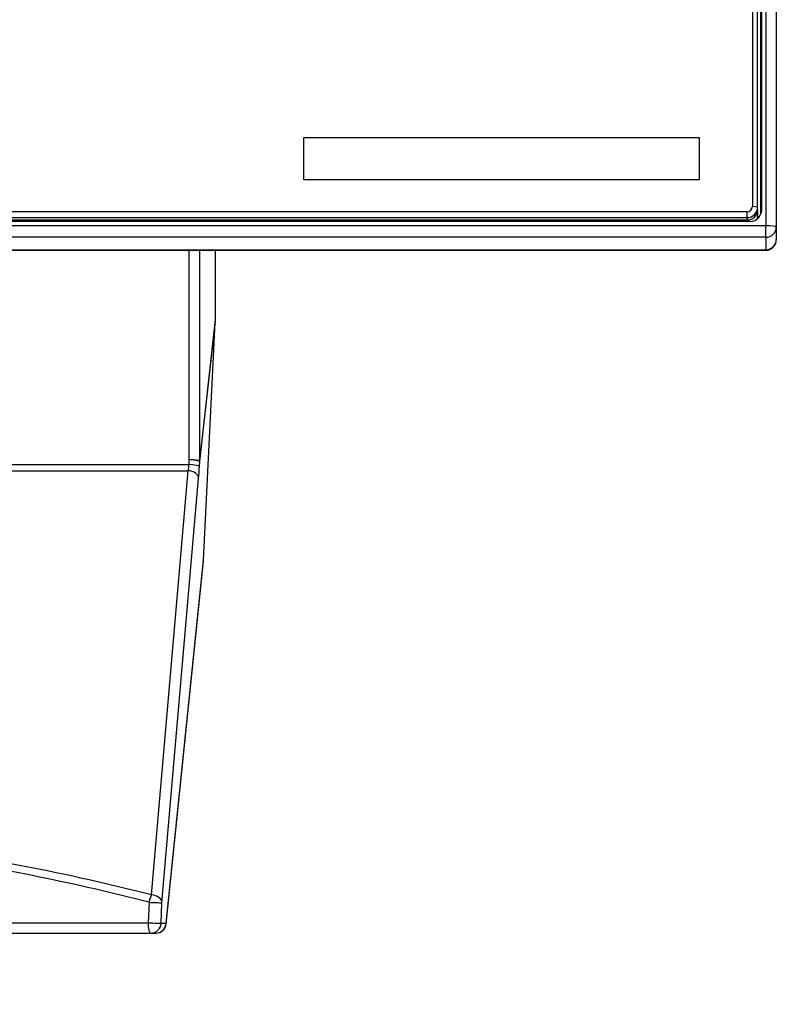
# Model space of a CAD drawing. Header units: millimetres. Extents: x 0 to 200, y 0 to 287.
# Tile 55 of 67: x 80 to 87, y 218 to 227. Entities that reach past the tile are written whole.
import ezdxf
from ezdxf.enums import TextEntityAlignment as Align

# ---------------------------------------------------------------- set-up
doc = ezdxf.new("R2010")
doc.units = ezdxf.units.MM
doc.layers.add('148.256_BW4C_CTM', color=7, linetype='Continuous')
doc.layers.add('Standard', color=7, linetype='Continuous')
doc.styles.add('SEACAD_Arial', font='arial.ttf')
doc.dimstyles.new('ISO_(mm)', dxfattribs={"dimtxt": 3, "dimasz": 3, "dimexe": 1.5, "dimexo": 0, "dimgap": 0.75, "dimtad": 1, "dimdec": 0, "dimlfac": 10, "dimtxsty": 'SEACAD_Arial', "dimblk1": '_SE_FILLED', "dimblk2": '_SE_FILLED', "dimsah": 1, "dimcen": 1.5, "dimadec": 0, "dimazin": 0, "dimtfac": 0.5, "dimtmove": 0, "dimatfit": 3, "dimfxl": 1, "dimarcsym": 0})

# ---------------------------------------------------------------- blocks, each defined once
blk = doc.blocks.new('SE')
at = {"layer": '148.256_BW4C_CTM', "color": 7, "linetype": 'Continuous'}
for p, q in [((86.868, 241.3374), (86.868, 225.1444)), ((86.968, 241.3252), (86.968, 225.1322)), ((86.738, 241.1491), (86.738, 225.3279)), ((86.788, 225.3218), (86.788, 241.143)), ((86.8178, 225.2527), (86.8178, 241.1179)), ((86.8259, 241.174), (86.8259, 225.2933)), ((82.428, 225.9929), (86.228, 225.9929)), ((82.428, 225.9929), (86.228, 225.9929)), ((82.428, 225.586), (82.428, 225.9929)), ((86.228, 225.9929), (86.228, 225.586)), ((86.228, 225.586), (82.428, 225.586)), ((86.788, 225.3218), (86.738, 225.3279)), ((86.788, 225.2974), (86.788, 225.3218)), ((86.8259, 225.2933), (86.8216, 225.2634)), ((86.688, 225.2783), (64.748, 225.2783)), ((64.748, 225.2226), (86.688, 225.2226)), ((86.688, 225.1982), (64.748, 225.1982)), ((86.688, 225.2226), (86.688, 225.2783)), ((86.688, 225.2226), (86.688, 225.1982)), ((86.7878, 225.2915), (86.7878, 225.2335)), ((86.868, 225.1444), (64.568, 225.1444)), ((86.718, 225.1862), (64.718, 225.1862)), ((86.868, 225.0329), (86.868, 225.1444)), ((86.968, 225.1322), (86.968, 225.0128)), ((86.868, 225.0329), (64.568, 225.0329)), ((86.868, 225.0329), (86.868, 224.9135)), ((86.968, 225.0128), (86.968, 225.0089)), ((64.568, 224.9135), (86.868, 224.9135)), ((64.568, 224.9089), (86.868, 224.9089)), ((81.3255, 222.8941), (81.3255, 224.9089)), ((81.4252, 224.9089), (81.4252, 222.8829)), ((81.5734, 224.9089), (81.5734, 224.2237)), ((86.868, 224.9135), (86.868, 224.9089)), ((81.5734, 224.2237), (81.4252, 222.8829)), ((81.4253, 222.8776), (81.5732, 224.2156)), ((81.4623, 221.9315), (81.5732, 224.2156)), ((78.816, 222.8482), (81.3232, 222.8482)), ((81.3232, 222.8482), (81.3255, 222.8941)), ((81.4231, 222.8317), (81.4253, 222.8776)), ((78.816, 222.7897), (81.3157, 222.7897)), ((80.9631, 218.7132), (81.3157, 222.7897)), ((81.0629, 218.6382), (81.4155, 222.7147)), ((81.1033, 218.436), (81.4616, 221.9216)), ((81.1037, 218.4419), (81.4623, 221.9315)), ((80.9383, 218.6425), (80.9299, 218.4462)), ((81.0545, 218.4419), (81.0629, 218.6382)), ((78.8224, 218.4462), (80.9299, 218.4462)), ((81.0545, 218.4419), (81.1037, 218.4419)), ((70.4813, 218.3462), (80.9547, 218.3462)), ((80.9547, 218.3462), (81.0038, 218.3462))]:
    blk.add_line(p, q, dxfattribs=at)
for centre, radius, start, end in [((86.868, 225.0089), 0.1, 270, 0), ((80.4913, 222.9255), 0.8356, 350.64373, 354.69072), ((75.718, 198.2755), 21.1, 75.60631, 81.5571), ((75.7156, 198.3885), 20.9166, 75.54093, 81.45816), ((81.0038, 218.4462), 0.1, 270, 354.13203)]:
    blk.add_arc(centre, radius, start, end, dxfattribs=at)
for centre, major_axis, ratio, start_param, end_param in [((86.688, 225.3279), (0.05, 0), 0.992546, 4.712389, 6.283185), ((86.688, 225.3218), (-0.1, 0), 0.992546, 1.570796, 3.141593), ((86.688, 225.2974), (0.1, 0), 0.992546, 4.712389, 6.283185), ((86.718, 225.2933), (0.1079, 0), 0.992546, 4.712389, 6.283185), ((86.648, 225.2852), (0.1, 0), 0.992546, 4.776959, 5.220744), ((86.718, 225.2335), (-0.0698, 0), 0.992546, 2.758812, 3.141593), ((86.7878, 225.2372), (0.03, 0), 0.121869, 4.712389, 5.457533), ((86.868, 225.1322), (0.1, 0), 0.121869, 0, 1.570796), ((86.868, 225.1322), (0.1, 0), 0.992546, 4.712389, 6.283185), ((86.868, 225.0128), (0.1, 0), 0.992546, 4.712389, 6.283185), ((81.4731, 224.2173), (0.0124, 0.1287), 0.773447, 4.773755, 4.836264), ((81.3232, 222.836), (-0.0999, 0.0049), 0.121728, 3.185098, 4.7183), ((81.3255, 222.882), (-0.1, 0), 0.121869, 3.219137, 4.712389), ((81.3255, 222.882), (-0.0999, 0.0049), 0.121728, 3.185098, 4.7183), ((81.3255, 222.882), (0.0994, -0.011), 0.839805, 0.079599, 0.142108), ((81.3157, 222.719), (-0.0996, 0.0086), 0.705788, 3.202566, 4.773362), ((81.4155, 222.8561), (-0.0087, -0.2), 0.043168, 0.787269, 1.450494), ((80.9631, 218.6425), (0.0249, 0.0969), 0.241241, 0.816315, 1.632629), ((80.9631, 218.6425), (0.0996, -0.0086), 0.705788, 0.060973, 1.631769), ((80.9631, 218.6425), (-0.0999, 0.0043), 0.010967, 1.319814, 3.098409), ((80.9547, 218.4462), (0, 0.1), 0.248185, 1.570796, 3.141593), ((80.9547, 218.4462), (0.0999, -0.0043), 0.010948, 4.461817, 6.240001), ((80.9547, 218.4462), (0, -0.1), 0.999066, 0, 1.527615), ((81.0038, 218.4462), (0, 0.1), 0.999066, 3.141593, 4.669208), ((81.0038, 218.4462), (-0.0995, 0.0102), 0.807545, 3.141593, 3.214848)]:
    blk.add_ellipse(centre, major_axis=major_axis, ratio=ratio, start_param=start_param, end_param=end_param, dxfattribs=at)
blk = doc.blocks.new('DMBLK4')
at = {"layer": 'Standard', "linetype": 'Continuous'}
for points in [[(109.4608, 252.5763), (108.9608, 255.5763), (108.4608, 252.5763)], [(109.4608, 194.0122), (108.4608, 194.0122), (108.9608, 191.0122)]]:
    blk.add_hatch(color=7, dxfattribs=at).paths.add_polyline_path(points)
at = {"layer": 'Standard', "color": 7, "linetype": 'Continuous'}
for p, q in [((75.903, 255.5763), (110.4608, 255.5763)), ((108.9608, 255.5763), (108.9608, 191.0122)), ((39.288, 191.0122), (110.4608, 191.0122))]:
    blk.add_line(p, q, dxfattribs=at)
at = {"layer": 'Standard', "color": 7, "linetype": 'Continuous', "style": 'SEACAD_Arial'}
blk.add_text('646', height=3, rotation=90, dxfattribs=at).set_placement((105.2108, 219.7725), align=Align.TOP_LEFT)
blk = doc.blocks.new('_SE_FILLED')
at = {"color": 0}
blk.add_line((0, 0), (-1, 0), dxfattribs=at)
blk.add_solid([(0, 0), (-1, -0.1665), (-1, 0.1665), (0, 0)], dxfattribs=at)

msp = doc.modelspace()

# ---------------------------------------------------------------- block references
at = {"layer": 'Standard'}
msp.add_blockref('SE', (0, 0), dxfattribs=at)

# ---------------------------------------------------------------- dimensions: what is measured, and where the dimension line sits
at = {"layer": 'Standard', "color": 7, "linetype": 'Continuous'}
dim = msp.add_linear_dim(base=(108.9608, 191.0122), p1=(75.903, 255.5763), p2=(39.288, 191.0122), angle=90, text='\\A1;<>', dimstyle='ISO_(mm)', dxfattribs=at)
dim.commit()
dim.dimension.update_dxf_attribs({"geometry": 'DMBLK4', "text_midpoint": (108.9608, 223.2942), "dimtype": 160})

doc.saveas('drawing.dxf')
